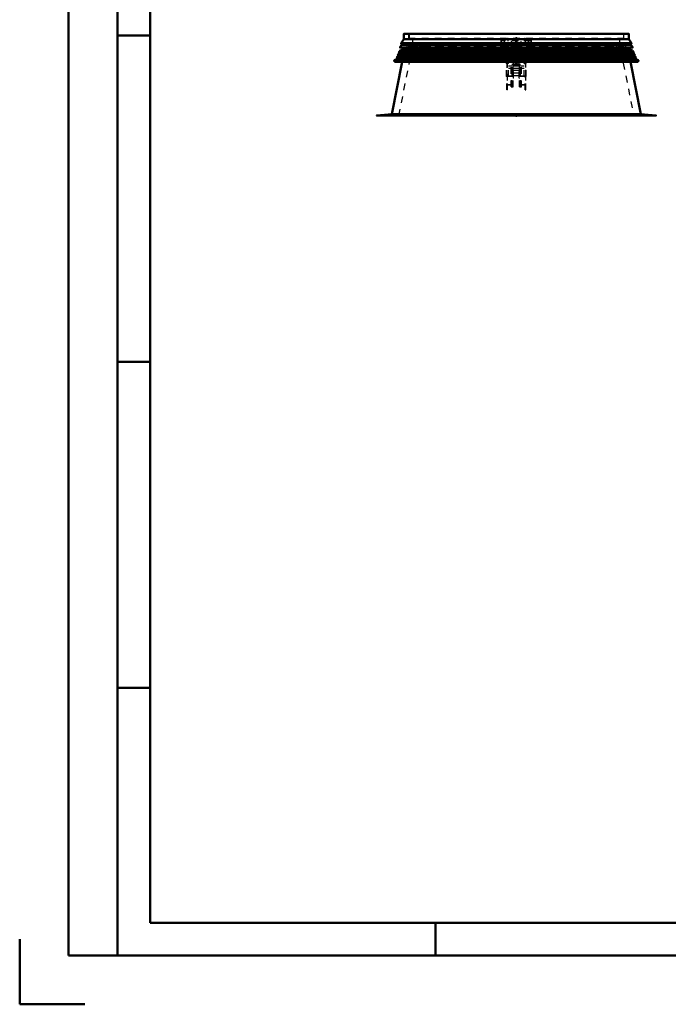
# Model space of a CAD drawing. Header units: millimetres. Extents: x 0 to 428, y 0 to 298.
# Tile 1 of 33: x 0 to 99, y 0 to 151. Entities that reach past the tile are written whole.
import ezdxf

# ---------------------------------------------------------------- set-up
doc = ezdxf.new("R2010")
doc.units = ezdxf.units.MM
doc.linetypes.add('Center', pattern=[1.5, 0.45, -0.5, 0.05, -0.5])
doc.linetypes.add('Dashed', pattern=[2, 1, -1])
for name, color, linetype, lineweight in [('am_0', 7, 'Continuous', 50), ('am_12', 3, 'Continuous', 25), ('am_3', 6, 'Dashed', 25), ('am_6', 2, 'Continuous', 35), ('am_7', 7, 'Center', 25), ('am_9', 7, 'Continuous', 50)]:
    doc.layers.add(name, color=color, linetype=linetype, lineweight=lineweight)

# ---------------------------------------------------------------- blocks, each defined once
blk = doc.blocks.new('1_Drawing_frame_0_in_FDFneo150180C2125N1N4N_300Cl0__1203')
at = {"layer": 'am_0'}
for p, q in [((7.5, 7.5), (7.5, 289.5)), ((15, 289.5), (15, 7.5)), ((20, 12.5), (20, 284.5)), ((20, 148.5), (15, 148.5)), ((20, 98.5), (15, 98.5)), ((20, 48.5), (15, 48.5)), ((407.5, 12.5), (20, 12.5)), ((63.75, 7.5), (63.75, 12.5)), ((0, 10), (0, 0)), ((412.5, 7.5), (7.5, 7.5)), ((0, 0), (10, 0))]:
    blk.add_line(p, q, dxfattribs=at)
at = {"layer": 'am_6', "flags": 8}
blk.add_attdef('ExcludeFromBOM', (425, 296.5), '', height=0.5, dxfattribs=at)
blk = doc.blocks.new('11_FGS30015018025C110U_0_in_FDFneo150180C2125N1N4N_300Cl0__1203')
at = {"layer": 'am_3'}
for p, q in [((74.27, 147.91), (74.27, 147.41)), ((74.76, 147.91), (74.27, 147.91)), ((74.86, 148.06), (74.76, 148.06)), ((74.76, 144.24), (74.76, 148.06)), ((74.86, 148.04), (74.76, 148.04)), ((74.86, 145.62), (74.86, 148.06)), ((77.38, 147.91), (74.86, 147.91)), ((77.48, 148.06), (77.38, 148.06)), ((77.38, 145.62), (77.38, 148.06)), ((77.38, 148.04), (77.48, 148.04)), ((77.48, 148.06), (77.48, 144.24)), ((78.01, 147.91), (77.48, 147.91)), ((78.01, 147.91), (78.01, 147.41)), ((74.27, 147.41), (74.76, 147.41)), ((77.62, 146.55), (74.62, 146.55)), ((74.62, 146.55), (74.68, 146.55)), ((74.62, 142.2), (74.62, 146.55)), ((74.66, 140.16), (74.66, 146.61)), ((74.7, 146.61), (74.66, 146.61)), ((74.66, 146.61), (77.58, 146.61)), ((74.86, 146.59), (74.66, 146.59)), ((74.68, 146.55), (77.56, 146.55)), ((74.68, 146.55), (74.68, 142.25)), ((77.54, 146.61), (74.7, 146.61)), ((74.7, 146.61), (74.7, 140.95)), ((74.86, 147.26), (74.76, 147.26)), ((74.76, 147.26), (74.86, 147.26)), ((74.86, 147.03), (74.76, 147.03)), ((74.86, 146.59), (74.76, 146.59)), ((74.86, 146.44), (74.76, 146.44)), ((74.86, 147.41), (77.38, 147.41)), ((75.35, 147.34), (74.86, 147.34)), ((74.86, 147.02), (75.35, 147.02)), ((75.46, 147.55), (75.35, 147.55)), ((75.35, 140.62), (75.35, 147.55)), ((75.46, 147.23), (75.35, 147.23)), ((75.46, 146.66), (75.35, 146.66)), ((75.46, 140.66), (75.46, 147.55)), ((76.78, 147.34), (75.46, 147.34)), ((75.46, 147.02), (76.78, 147.02)), ((75.7, 147.26), (75.62, 147.26)), ((75.62, 140.62), (75.62, 147.26)), ((75.7, 146.87), (75.62, 146.87)), ((75.7, 141.96), (75.7, 147.26)), ((75.93, 146.8), (75.7, 146.8)), ((75.7, 146.6), (75.93, 146.6)), ((75.83, 146.53), (75.83, 144.56)), ((75.9, 146.76), (75.9, 146.73)), ((75.9, 146.67), (75.9, 146.53)), ((75.93, 146.62), (75.93, 146.61)), ((76.54, 146.8), (76.32, 146.8)), ((76.32, 146.62), (76.33, 146.64)), ((76.32, 146.6), (76.54, 146.6)), ((76.34, 146.73), (76.34, 146.76)), ((76.34, 146.53), (76.34, 146.67)), ((76.41, 144.56), (76.41, 146.53)), ((76.54, 147.26), (76.62, 147.26)), ((76.54, 141.96), (76.54, 147.26)), ((76.54, 146.87), (76.62, 146.87)), ((76.62, 140.62), (76.62, 147.26)), ((76.78, 147.55), (76.9, 147.55)), ((76.78, 140.66), (76.78, 147.55)), ((76.78, 147.23), (76.9, 147.23)), ((76.78, 146.66), (76.9, 146.66)), ((76.9, 140.62), (76.9, 147.55)), ((77.38, 147.34), (76.9, 147.34)), ((76.9, 147.02), (77.38, 147.02)), ((77.38, 147.26), (77.48, 147.26)), ((77.38, 147.26), (77.48, 147.26)), ((77.38, 147.03), (77.48, 147.03)), ((77.38, 146.59), (77.48, 146.59)), ((77.58, 146.59), (77.38, 146.59)), ((77.38, 146.44), (77.48, 146.44)), ((77.48, 147.41), (78.01, 147.41)), ((77.58, 146.61), (77.54, 146.61)), ((77.54, 146.61), (77.54, 140.95)), ((77.56, 146.55), (77.62, 146.55)), ((77.56, 142.25), (77.56, 146.55)), ((77.58, 140.16), (77.58, 146.61)), ((77.62, 142.2), (77.62, 146.55)), ((74.76, 146.26), (74.66, 146.26)), ((74.76, 146.13), (74.66, 146.13)), ((74.86, 145.79), (74.76, 145.79)), ((74.86, 145.62), (74.76, 145.62)), ((75.48, 142.37), (75.48, 145.73)), ((75.48, 145.73), (76.76, 145.73)), ((75.48, 145.3), (76.76, 145.3)), ((75.65, 143.11), (75.65, 145.08)), ((75.65, 145.08), (76.59, 145.08)), ((76.59, 143.11), (76.59, 145.08)), ((76.76, 142.37), (76.76, 145.73)), ((77.38, 145.79), (77.48, 145.79)), ((77.38, 145.62), (77.48, 145.62)), ((77.48, 146.26), (77.58, 146.26)), ((77.48, 146.13), (77.58, 146.13)), ((74.66, 144.25), (74.62, 144.25)), ((74.92, 144.2), (74.62, 144.2)), ((74.62, 144.16), (74.68, 144.16)), ((74.62, 144.15), (74.68, 144.15)), ((74.66, 144.25), (74.7, 144.25)), ((74.76, 144.24), (74.66, 144.24)), ((74.66, 144.24), (74.76, 144.24)), ((74.92, 144.25), (74.7, 144.25)), ((74.92, 142.2), (74.92, 144.25)), ((75.46, 143.82), (74.92, 143.82)), ((74.92, 143.5), (75.46, 143.5)), ((75.62, 144.06), (75.46, 144.06)), ((75.62, 144.02), (75.46, 144.02)), ((76.62, 143.82), (75.62, 143.82)), ((75.62, 143.5), (76.62, 143.5)), ((75.65, 144.17), (76.59, 144.17)), ((75.65, 144.03), (76.59, 144.03)), ((76.78, 144.06), (76.62, 144.06)), ((76.62, 144.02), (76.78, 144.02)), ((77.32, 143.82), (76.78, 143.82)), ((76.78, 143.5), (77.32, 143.5)), ((77.32, 142.2), (77.32, 144.25)), ((77.32, 144.25), (77.54, 144.25)), ((77.32, 144.2), (77.62, 144.2)), ((77.58, 144.24), (77.48, 144.24)), ((77.48, 144.24), (77.58, 144.24)), ((77.54, 144.25), (77.58, 144.25)), ((77.56, 144.16), (77.62, 144.16)), ((77.56, 144.15), (77.62, 144.15)), ((77.58, 144.25), (77.62, 144.25)), ((74.62, 142.26), (74.68, 142.26)), ((77.62, 142.25), (74.62, 142.25)), ((74.66, 142.25), (74.62, 142.25)), ((74.92, 142.2), (74.62, 142.2)), ((74.7, 142.25), (74.66, 142.25)), ((74.76, 142.24), (74.66, 142.24)), ((74.66, 142.23), (74.76, 142.23)), ((74.68, 142.25), (77.56, 142.25)), ((74.92, 142.25), (74.7, 142.25)), ((74.76, 140.16), (74.76, 142.24)), ((75.62, 143.3), (75.46, 143.3)), ((75.48, 142.8), (76.76, 142.8)), ((75.48, 142.37), (76.76, 142.37)), ((75.7, 142.35), (75.62, 142.35)), ((75.7, 141.96), (75.62, 141.96)), ((76.59, 143.11), (75.65, 143.11)), ((76.54, 142.35), (76.62, 142.35)), ((76.54, 141.96), (76.62, 141.96)), ((76.62, 143.3), (76.78, 143.3)), ((77.32, 142.25), (77.54, 142.25)), ((77.32, 142.2), (77.62, 142.2)), ((77.48, 140.16), (77.48, 142.24)), ((77.58, 142.24), (77.48, 142.24)), ((77.48, 142.23), (77.58, 142.23)), ((77.58, 142.25), (77.54, 142.25)), ((77.56, 142.26), (77.62, 142.26)), ((77.58, 142.25), (77.62, 142.25)), ((74.66, 140.95), (77.58, 140.95)), ((74.7, 140.95), (74.66, 140.95)), ((77.54, 140.95), (74.7, 140.95)), ((75.46, 141.34), (75.35, 141.34)), ((75.46, 140.69), (75.35, 140.69)), ((75.35, 140.62), (75.62, 140.62)), ((75.62, 141.37), (75.46, 141.37)), ((75.62, 140.66), (75.46, 140.66)), ((76.62, 141.37), (76.78, 141.37)), ((76.62, 140.66), (76.78, 140.66)), ((76.62, 140.62), (76.9, 140.62)), ((76.78, 141.34), (76.9, 141.34)), ((76.78, 140.69), (76.9, 140.69)), ((77.58, 140.95), (77.54, 140.95)), ((74.76, 140.29), (74.66, 140.29)), ((74.76, 140.16), (74.66, 140.16)), ((77.48, 140.29), (77.58, 140.29)), ((77.48, 140.16), (77.58, 140.16))]:
    blk.add_line(p, q, dxfattribs=at)
for points in [[(75.93, 146.8), (75.92, 146.8), (75.92, 146.79), (75.91, 146.77), (75.9, 146.74), (75.9, 146.73)], [(75.9, 146.73), (75.9, 146.71), (75.91, 146.68)], [(75.9, 146.67), (75.9, 146.68), (75.91, 146.7)], [(75.93, 146.6), (75.92, 146.6), (75.91, 146.62), (75.91, 146.65), (75.9, 146.67)], [(75.91, 146.7), (75.91, 146.71), (75.91, 146.74), (75.92, 146.77), (75.93, 146.79), (75.93, 146.8), (75.93, 146.8)], [(75.91, 146.68), (75.91, 146.68), (75.92, 146.65), (75.92, 146.64)], [(75.92, 146.64), (75.92, 146.62), (75.93, 146.62)], [(75.93, 146.61), (75.93, 146.61), (75.93, 146.6), (75.93, 146.6)], [(76.32, 146.8), (76.32, 146.8), (76.32, 146.79), (76.32, 146.77), (76.33, 146.75), (76.34, 146.72), (76.34, 146.7)], [(76.34, 146.73), (76.34, 146.73), (76.34, 146.76), (76.33, 146.78), (76.33, 146.8), (76.32, 146.8)], [(76.34, 146.67), (76.34, 146.65), (76.34, 146.63), (76.33, 146.61), (76.32, 146.6), (76.32, 146.6)], [(76.32, 146.61), (76.32, 146.62), (76.32, 146.62)], [(76.32, 146.6), (76.32, 146.6), (76.32, 146.61)], [(76.33, 146.64), (76.34, 146.67), (76.34, 146.68)], [(76.34, 146.68), (76.34, 146.7), (76.34, 146.73)], [(76.34, 146.7), (76.34, 146.68), (76.34, 146.67)]]:
    blk.add_lwpolyline(points, dxfattribs=at)
for centre, major_axis, start_param, end_param in [((76.12, 146.53), (0.29, 0), 2.846937, 3.141593), ((76.12, 146.53), (0.29, 0), 3.141593, 6.577841), ((76.12, 146.53), (0.29, 0), 2.560555, 2.809193), ((76.12, 146.53), (0.29, 0), 2.809193, 2.846937), ((76.12, 146.53), (0.29, 0), 1.570796, 2.560555), ((76.12, 146.76), (0.22, 0), 1.570796, 3.514321), ((76.12, 146.53), (0.22, 0), 1.570796, 6.283185), ((76.12, 146.76), (0.22, 0), 3.514321, 3.723471), ((76.12, 146.76), (0.22, 0), 3.723471, 3.923851), ((76.12, 146.76), (0.22, 0), 3.923851, 5.500927), ((76.12, 146.76), (0.22, 0), 0, 1.570796), ((76.12, 146.53), (0.29, 0), 0.581038, 1.570796), ((76.12, 146.53), (0.22, 0), 0, 1.570796), ((76.12, 146.76), (0.22, 0), 5.500927, 5.565611), ((76.12, 146.76), (0.22, 0), 5.565611, 6.283185), ((76.12, 146.53), (0.29, 0), 0.294656, 0.581038)]:
    blk.add_ellipse(centre, major_axis=major_axis, ratio=0.957115, start_param=start_param, end_param=end_param, dxfattribs=at)
blk.add_ellipse((76.12, 144.56), major_axis=(0.29, 0), ratio=0.957115, dxfattribs=at)
at = {"layer": 'am_7'}
blk.add_line((76.12, 146.89), (76.12, 144.42), dxfattribs=at)
at = {"layer": 'am_6'}
for tag, p, flags in [('NB', (83.01, 148.06), 8), ('NN', (83.01, 147.56), 8), ('NT', (83.01, 147.06), 8), ('NBSYN', (83.01, 146.56), 8), ('LINA', (83.01, 146.06), 8), ('CATALOG', (83.01, 145.56), 8), ('IDNR', (83.01, 145.06), 8), ('PN', (83.01, 144.56), 8), ('W', (83.01, 143.06), 8), ('LODLEVEL', (83.01, 144.06), 8), ('L', (83.01, 143.56), 8), ('OP', (83.01, 142.06), 8), ('OC', (83.01, 141.56), 8), ('DP', (83.01, 142.56), 8), ('BA', (83.01, 141.06), 8), ('ExcludeFromBOM', (83.01, 140.06), 8), ('PSOL_0', (83.01, 139.56), 9), ('PSOL_1', (83.01, 139.06), 9), ('PSOL_2', (83.01, 138.56), 9), ('PSOL_3', (83.01, 138.06), 9)]:
    blk.add_attdef(tag, p, '', height=0.5, dxfattribs=dict(at, flags=flags))
blk = doc.blocks.new('12_FGS3001501802511U_0_in_FDFneo150180C2125N1N4N_300Cl0__1203')
at = {"layer": 'am_3'}
for p, q in [((73.79, 147.03), (73.79, 148.08)), ((73.85, 147.03), (73.85, 148.08)), ((78.39, 147.03), (78.39, 148.08)), ((78.45, 147.03), (78.45, 148.08)), ((78.45, 147.7), (73.79, 147.7)), ((73.85, 147.44), (73.79, 147.44)), ((74.25, 147.03), (73.79, 147.03)), ((73.85, 147.89), (74.25, 147.89)), ((74.25, 147.89), (74.25, 147.03)), ((77.99, 147.89), (78.39, 147.89)), ((77.99, 147.03), (77.99, 147.89)), ((78.45, 147.03), (77.99, 147.03)), ((78.45, 147.44), (78.39, 147.44))]:
    blk.add_line(p, q, dxfattribs=at)
at = {"layer": 'am_6'}
for tag, p, flags in [('NB', (83.45, 148.08), 8), ('NN', (83.45, 147.58), 8), ('NT', (83.45, 147.08), 8), ('NBSYN', (83.45, 146.58), 8), ('LINA', (83.45, 146.08), 8), ('CATALOG', (83.45, 145.58), 8), ('IDNR', (83.45, 145.08), 8), ('PN', (83.45, 144.58), 8), ('W', (83.45, 143.08), 8), ('LODLEVEL', (83.45, 144.08), 8), ('L', (83.45, 143.58), 8), ('OP', (83.45, 142.08), 8), ('DP', (83.45, 142.58), 8), ('PPATH', (83.45, 141.58), 8), ('ExcludeFromBOM', (83.45, 140.58), 8), ('PSOL_0', (83.45, 140.08), 9), ('PSOL_1', (83.45, 139.58), 9), ('PSOL_2', (83.45, 139.08), 9)]:
    blk.add_attdef(tag, p, '', height=0.5, dxfattribs=dict(at, flags=flags))
blk = doc.blocks.new('13_Flat_Glass_Skylight_300150180_6_0_in_FDFneo150180C2125N1N4N_300Cl0__1203')
at = {"layer": 'am_3'}
for p, q in [((59.45, 146.64), (59.45, 146.64)), ((59.45, 146.64), (92.79, 146.64)), ((59.5, 146.62), (92.74, 146.62)), ((59.54, 147.12), (59.54, 147.08)), ((59.63, 146.89), (59.69, 147.12)), ((59.63, 146.89), (92.62, 146.89)), ((92.62, 146.89), (92.56, 147.12)), ((92.71, 147.08), (92.71, 147.12)), ((92.79, 146.64), (92.8, 146.64))]:
    blk.add_line(p, q, dxfattribs=at)
for points in [[(59.42, 146.68), (59.4, 146.7), (59.39, 146.72), (59.39, 146.74), (59.38, 146.76), (59.38, 146.78), (59.37, 146.8), (59.37, 146.82), (59.37, 146.85), (59.38, 146.87), (59.38, 146.89), (59.39, 146.91), (59.4, 146.93), (59.41, 146.95), (59.42, 146.97), (59.43, 146.98), (59.45, 147)], [(59.45, 146.64), (59.44, 146.65), (59.42, 146.67), (59.42, 146.68)], [(59.45, 146.64), (59.46, 146.63), (59.46, 146.63), (59.47, 146.63), (59.48, 146.62), (59.48, 146.62), (59.49, 146.62), (59.5, 146.62), (59.5, 146.62), (59.5, 146.62)], [(59.5, 146.62), (59.51, 146.62), (59.52, 146.62), (59.52, 146.62), (59.53, 146.62), (59.54, 146.63), (59.54, 146.63), (59.55, 146.63), (59.55, 146.64), (59.56, 146.64)], [(59.56, 146.64), (59.57, 146.65), (59.59, 146.67), (59.6, 146.69), (59.61, 146.71), (59.62, 146.73), (59.63, 146.75), (59.63, 146.77), (59.64, 146.79), (59.64, 146.81), (59.64, 146.83), (59.64, 146.85), (59.63, 146.88), (59.63, 146.89)], [(92.69, 146.64), (92.68, 146.65), (92.66, 146.67), (92.65, 146.69), (92.64, 146.71), (92.63, 146.73), (92.62, 146.75), (92.62, 146.77), (92.61, 146.79), (92.61, 146.81), (92.61, 146.83), (92.61, 146.85), (92.62, 146.88), (92.62, 146.89)], [(92.74, 146.62), (92.74, 146.62), (92.73, 146.62), (92.72, 146.62), (92.72, 146.62), (92.71, 146.63), (92.7, 146.63), (92.7, 146.63), (92.69, 146.64), (92.69, 146.64)], [(92.79, 146.64), (92.79, 146.63), (92.78, 146.63), (92.78, 146.63), (92.77, 146.62), (92.76, 146.62), (92.76, 146.62), (92.75, 146.62), (92.75, 146.62), (92.74, 146.62)], [(92.8, 147), (92.82, 146.98), (92.83, 146.97), (92.84, 146.95), (92.85, 146.93), (92.86, 146.91), (92.87, 146.89), (92.87, 146.87), (92.87, 146.85), (92.88, 146.82), (92.88, 146.8), (92.87, 146.78), (92.87, 146.76), (92.86, 146.74), (92.85, 146.72), (92.84, 146.7), (92.83, 146.68)], [(92.83, 146.68), (92.82, 146.66), (92.8, 146.65), (92.8, 146.64)]]:
    blk.add_lwpolyline(points, dxfattribs=at)
at = {"layer": 'am_6'}
for tag, p, flags in [('NB', (97.88, 147.12), 8), ('NN', (97.88, 146.62), 8), ('NT', (97.88, 146.12), 8), ('CATALOG', (97.88, 144.62), 8), ('NBSYN', (97.88, 145.62), 8), ('LINA', (97.88, 145.12), 8), ('IDNR', (97.88, 144.12), 8), ('PN', (97.88, 143.62), 8), ('LODLEVEL', (97.88, 143.12), 8), ('W', (97.88, 142.12), 8), ('L', (97.88, 142.62), 8), ('PPATH', (97.88, 141.62), 8), ('ExcludeFromBOM', (97.88, 140.62), 8), ('PSOL_0', (97.88, 140.12), 9), ('PSOL_1', (97.88, 139.62), 9), ('PSOL_2', (97.88, 139.12), 9)]:
    blk.add_attdef(tag, p, '', height=0.5, dxfattribs=dict(at, flags=flags))
blk = doc.blocks.new('14_Flat_Glass_Skylight_300150180_12_0_in_FDFneo150180C2125N1N4N_300Cl0__1203')
at = {"layer": 'am_3'}
for p, q in [((59.93, 147.01), (92.32, 147.01)), ((59.93, 147.01), (59.93, 146.83)), ((59.93, 146.83), (92.32, 146.83)), ((60.09, 146.83), (60.09, 147.01)), ((92.16, 146.83), (92.16, 147.01)), ((92.32, 146.83), (92.32, 147.01))]:
    blk.add_line(p, q, dxfattribs=at)
at = {"layer": 'am_6'}
for tag, p, flags in [('NB', (97.32, 147.01), 8), ('NN', (97.32, 146.51), 8), ('NT', (97.32, 146.01), 8), ('CATALOG', (97.32, 144.51), 8), ('NBSYN', (97.32, 145.51), 8), ('LINA', (97.32, 145.01), 8), ('IDNR', (97.32, 144.01), 8), ('PN', (97.32, 143.51), 8), ('LODLEVEL', (97.32, 143.01), 8), ('W', (97.32, 142.01), 8), ('L', (97.32, 142.51), 8), ('PPATH', (97.32, 141.51), 8), ('ExcludeFromBOM', (97.32, 140.51), 8), ('PSOL_0', (97.32, 140.01), 9), ('PSOL_1', (97.32, 139.51), 9), ('PSOL_2', (97.32, 139.01), 9)]:
    blk.add_attdef(tag, p, '', height=0.5, dxfattribs=dict(at, flags=flags))
blk = doc.blocks.new('15_Flat_Glass_Skylight_300150180_5_0_in_FDFneo150180C2125N1N4N_300Cl0__1203')
at = {"layer": 'am_3'}
for p, q in [((60.03, 147.15), (60.03, 146.87)), ((60.03, 146.87), (92.21, 146.87)), ((60.23, 146.87), (60.23, 147.15)), ((92.01, 146.87), (92.01, 147.15)), ((92.21, 147.15), (92.21, 146.87))]:
    blk.add_line(p, q, dxfattribs=at)
at = {"layer": 'am_6'}
for tag, p, flags in [('NB', (97.21, 147.15), 8), ('NN', (97.21, 146.65), 8), ('NT', (97.21, 146.15), 8), ('CATALOG', (97.21, 144.65), 8), ('NBSYN', (97.21, 145.65), 8), ('LINA', (97.21, 145.15), 8), ('IDNR', (97.21, 144.15), 8), ('PN', (97.21, 143.65), 8), ('LODLEVEL', (97.21, 143.15), 8), ('W', (97.21, 142.15), 8), ('L', (97.21, 142.65), 8), ('PPATH', (97.21, 141.65), 8), ('ExcludeFromBOM', (97.21, 140.65), 8), ('PSOL_0', (97.21, 140.15), 9), ('PSOL_1', (97.21, 139.65), 9), ('PSOL_2', (97.21, 139.15), 9)]:
    blk.add_attdef(tag, p, '', height=0.5, dxfattribs=dict(at, flags=flags))
blk = doc.blocks.new('16_FGS3001501802C4U_0_in_FDFneo150180C2125N1N4N_300Cl0__1203')
at = {"layer": 'am_3'}
for p, q in [((59.7, 148.74), (59.7, 148.08)), ((59.7, 148.74), (92.54, 148.74)), ((92.54, 148.74), (92.54, 148.08))]:
    blk.add_line(p, q, dxfattribs=at)
at = {"layer": 'am_6'}
for tag, p, flags in [('NB', (97.54, 148.74), 8), ('NN', (97.54, 148.24), 8), ('NT', (97.54, 147.74), 8), ('CATALOG', (97.54, 146.24), 8), ('NBSYN', (97.54, 147.24), 8), ('LINA', (97.54, 146.74), 8), ('IDNR', (97.54, 145.74), 8), ('PN', (97.54, 145.24), 8), ('LODLEVEL', (97.54, 144.74), 8), ('W', (97.54, 143.74), 8), ('TG', (97.54, 143.24), 8), ('L', (97.54, 144.24), 8), ('TG1', (97.54, 142.74), 8), ('OC', (97.54, 142.24), 8), ('PPATH', (97.54, 141.74), 8), ('ExcludeFromBOM', (97.54, 140.74), 8), ('PSOL_0', (97.54, 140.24), 9), ('PSOL_1', (97.54, 139.74), 9), ('PSOL_2', (97.54, 139.24), 9), ('PSOL_3', (97.54, 138.74), 9)]:
    blk.add_attdef(tag, p, '', height=0.5, dxfattribs=dict(at, flags=flags))
blk = doc.blocks.new('17_FGS30015018025C3U_0_in_FDFneo150180C2125N1N4N_300Cl0__1203')
at = {"layer": 'am_0'}
for p, q in [((58.88, 147.92), (58.46, 147.3)), ((58.88, 148.68), (58.88, 147.92)), ((93.36, 147.92), (58.88, 147.92)), ((58.98, 148.78), (93.26, 148.78)), ((93.36, 147.92), (93.36, 148.68)), ((93.79, 147.3), (93.36, 147.92)), ((58.69, 147.27), (58.28, 146.68)), ((58.3, 146.64), (93.94, 146.64)), ((58.46, 147.3), (93.79, 147.3)), ((58.48, 147.27), (93.76, 147.27)), ((60.74, 146.41), (60.74, 146.64)), ((60.74, 146.41), (61.06, 146.41)), ((61.06, 146.57), (61.06, 146.41)), ((61.06, 146.57), (61.82, 146.57)), ((61.11, 146.55), (61.06, 146.55)), ((61.11, 146.55), (61.06, 146.55)), ((61.06, 146.54), (61.11, 146.54)), ((61.11, 146.51), (61.06, 146.51)), ((61.82, 146.55), (61.77, 146.55)), ((61.82, 146.55), (61.77, 146.55)), ((61.77, 146.54), (61.82, 146.54)), ((61.82, 146.51), (61.77, 146.51)), ((61.82, 146.57), (61.82, 146.41)), ((61.82, 146.41), (62.14, 146.41)), ((62.14, 146.41), (62.14, 146.64)), ((90.1, 146.41), (90.1, 146.64)), ((90.1, 146.41), (90.42, 146.41)), ((90.42, 146.41), (90.42, 146.57)), ((91.18, 146.57), (90.42, 146.57)), ((90.42, 146.55), (90.47, 146.55)), ((90.42, 146.55), (90.47, 146.55)), ((90.47, 146.54), (90.42, 146.54)), ((90.42, 146.51), (90.47, 146.51)), ((91.13, 146.55), (91.18, 146.55)), ((91.13, 146.55), (91.18, 146.55)), ((91.18, 146.54), (91.13, 146.54)), ((91.13, 146.51), (91.18, 146.51)), ((91.18, 146.41), (91.18, 146.57)), ((91.18, 146.41), (91.5, 146.41)), ((91.5, 146.41), (91.5, 146.64)), ((93.96, 146.68), (93.56, 147.27))]:
    blk.add_line(p, q, dxfattribs=at)
for points in [[(58.88, 148.68), (58.88, 148.69), (58.89, 148.7), (58.89, 148.71), (58.89, 148.71), (58.89, 148.72), (58.9, 148.73), (58.9, 148.74), (58.91, 148.74), (58.91, 148.75), (58.92, 148.76), (58.93, 148.76), (58.93, 148.77), (58.94, 148.77), (58.95, 148.77), (58.96, 148.78), (58.97, 148.78), (58.98, 148.78), (58.98, 148.78)], [(93.26, 148.78), (93.27, 148.78), (93.28, 148.78), (93.29, 148.78), (93.3, 148.77), (93.31, 148.77), (93.31, 148.77), (93.32, 148.76), (93.33, 148.76), (93.33, 148.75), (93.34, 148.74), (93.35, 148.74), (93.35, 148.73), (93.35, 148.72), (93.36, 148.71), (93.36, 148.71), (93.36, 148.7), (93.36, 148.69), (93.36, 148.68)], [(58.28, 146.68), (58.28, 146.68), (58.28, 146.68), (58.28, 146.67), (58.28, 146.67), (58.28, 146.67), (58.28, 146.67), (58.28, 146.67), (58.28, 146.66), (58.28, 146.66), (58.28, 146.66), (58.28, 146.66), (58.28, 146.66), (58.28, 146.65), (58.28, 146.65), (58.28, 146.65), (58.29, 146.65), (58.29, 146.65), (58.29, 146.65), (58.29, 146.64), (58.29, 146.64), (58.3, 146.64), (58.3, 146.64), (58.3, 146.64), (58.3, 146.64), (58.3, 146.64)], [(58.46, 147.3), (58.46, 147.3), (58.46, 147.29), (58.46, 147.29), (58.46, 147.29), (58.46, 147.29), (58.46, 147.29), (58.46, 147.28), (58.46, 147.28), (58.47, 147.28), (58.47, 147.28), (58.47, 147.28), (58.47, 147.28), (58.47, 147.27), (58.47, 147.27), (58.47, 147.27), (58.48, 147.27), (58.48, 147.27), (58.48, 147.27), (58.48, 147.27), (58.48, 147.27), (58.48, 147.27)], [(93.79, 147.3), (93.79, 147.3), (93.79, 147.29), (93.79, 147.29), (93.79, 147.29), (93.79, 147.29), (93.78, 147.29), (93.78, 147.28), (93.78, 147.28), (93.78, 147.28), (93.78, 147.28), (93.78, 147.28), (93.78, 147.28), (93.78, 147.27), (93.78, 147.27), (93.77, 147.27), (93.77, 147.27), (93.77, 147.27), (93.77, 147.27), (93.77, 147.27), (93.76, 147.27), (93.76, 147.27)], [(93.96, 146.68), (93.97, 146.68), (93.97, 146.68), (93.97, 146.67), (93.97, 146.67), (93.97, 146.67), (93.97, 146.67), (93.97, 146.67), (93.97, 146.66), (93.97, 146.66), (93.97, 146.66), (93.97, 146.66), (93.97, 146.66), (93.97, 146.65), (93.96, 146.65), (93.96, 146.65), (93.96, 146.65), (93.96, 146.65), (93.96, 146.65), (93.96, 146.64), (93.95, 146.64), (93.95, 146.64), (93.95, 146.64), (93.95, 146.64), (93.95, 146.64), (93.94, 146.64)]]:
    blk.add_lwpolyline(points, dxfattribs=at)
at = {"layer": 'am_12'}
for p, q in [((58.88, 148.68), (93.36, 148.68)), ((58.28, 146.68), (93.96, 146.68)), ((61.06, 146.52), (60.74, 146.52)), ((62.14, 146.52), (61.82, 146.52)), ((90.1, 146.52), (90.42, 146.52)), ((91.18, 146.52), (91.5, 146.52))]:
    blk.add_line(p, q, dxfattribs=at)
at = {"layer": 'am_3'}
for p, q in [((59.64, 148.71), (92.6, 148.71)), ((59.64, 148.08), (59.64, 148.71)), ((59.64, 148.08), (92.6, 148.08)), ((60.08, 148.71), (60.08, 148.78)), ((60.24, 147.15), (60.24, 148.08)), ((92, 147.15), (92, 148.08)), ((92.16, 148.71), (92.16, 148.78)), ((92.6, 148.08), (92.6, 148.71)), ((58.32, 146.65), (58.37, 146.69)), ((58.32, 146.65), (93.93, 146.65)), ((58.35, 146.7), (58.7, 147.22)), ((58.35, 146.7), (93.9, 146.7)), ((58.37, 146.69), (58.35, 146.7)), ((58.37, 146.69), (93.88, 146.69)), ((58.5, 147.28), (58.56, 147.32)), ((58.5, 147.28), (93.75, 147.28)), ((58.55, 147), (93.7, 147)), ((58.56, 147.32), (93.69, 147.32)), ((58.58, 147.04), (58.7, 147.04)), ((58.61, 147.08), (58.7, 147.08)), ((58.64, 147.12), (58.7, 147.12)), ((58.66, 147.15), (58.7, 147.15)), ((58.73, 147.32), (58.69, 147.27)), ((58.7, 147.22), (58.7, 147)), ((92.86, 147.12), (59.39, 147.12)), ((59.39, 147.04), (59.39, 147.12)), ((59.39, 147.08), (92.86, 147.08)), ((59.5, 147.04), (59.39, 147.04)), ((59.5, 147.08), (59.5, 147.04)), ((59.54, 147), (59.54, 147.08)), ((59.54, 147.04), (92.71, 147.04)), ((92.55, 147.15), (59.7, 147.15)), ((59.7, 147.12), (59.7, 147.15)), ((60.24, 147.22), (92, 147.22)), ((60.74, 146.64), (60.74, 147)), ((62.14, 146.96), (60.74, 146.96)), ((62.14, 146.96), (60.74, 146.96)), ((62.14, 146.93), (60.74, 146.93)), ((61.06, 146.55), (60.74, 146.55)), ((61.06, 146.51), (60.74, 146.51)), ((61.06, 146.5), (60.74, 146.5)), ((60.74, 146.45), (61.06, 146.45)), ((61.77, 146.55), (61.11, 146.55)), ((61.77, 146.55), (61.11, 146.55)), ((61.11, 146.54), (61.77, 146.54)), ((61.77, 146.51), (61.11, 146.51)), ((62.14, 146.55), (61.82, 146.55)), ((62.14, 146.51), (61.82, 146.51)), ((62.14, 146.5), (61.82, 146.5)), ((61.82, 146.45), (62.14, 146.45)), ((62.14, 146.64), (62.14, 147)), ((75.71, 147.03), (76.53, 147.03)), ((75.71, 146.59), (75.71, 147.03)), ((75.71, 146.86), (76.53, 146.86)), ((76.53, 146.74), (75.71, 146.74)), ((75.71, 146.63), (76.53, 146.63)), ((75.71, 146.59), (76.53, 146.59)), ((76.53, 146.59), (76.53, 147.03)), ((90.1, 146.64), (90.1, 147)), ((90.1, 146.96), (91.5, 146.96)), ((90.1, 146.96), (91.5, 146.96)), ((90.1, 146.93), (91.5, 146.93)), ((90.1, 146.55), (90.42, 146.55)), ((90.1, 146.51), (90.42, 146.51)), ((90.1, 146.5), (90.42, 146.5)), ((90.1, 146.45), (90.42, 146.45)), ((90.47, 146.55), (91.13, 146.55)), ((90.47, 146.55), (91.13, 146.55)), ((91.13, 146.54), (90.47, 146.54)), ((90.47, 146.51), (91.13, 146.51)), ((91.18, 146.55), (91.5, 146.55)), ((91.18, 146.51), (91.5, 146.51)), ((91.18, 146.5), (91.5, 146.5)), ((91.18, 146.45), (91.5, 146.45)), ((91.5, 146.64), (91.5, 147)), ((92.55, 147.12), (92.55, 147.15)), ((92.71, 147), (92.71, 147.08)), ((92.75, 147.08), (92.75, 147.04)), ((92.75, 147.04), (92.86, 147.04)), ((92.86, 147.04), (92.86, 147.12)), ((93.56, 147.27), (93.52, 147.32)), ((93.54, 147.22), (93.54, 147)), ((93.9, 146.7), (93.54, 147.22)), ((93.54, 147.15), (93.59, 147.15)), ((93.54, 147.12), (93.61, 147.12)), ((93.54, 147.08), (93.64, 147.08)), ((93.54, 147.04), (93.67, 147.04)), ((93.75, 147.28), (93.69, 147.32)), ((93.88, 146.69), (93.9, 146.7)), ((93.93, 146.65), (93.88, 146.69))]:
    blk.add_line(p, q, dxfattribs=at)
for points in [[(58.3, 146.64), (58.31, 146.64), (58.31, 146.64), (58.31, 146.64), (58.31, 146.64), (58.31, 146.64), (58.32, 146.64), (58.32, 146.65), (58.32, 146.65)], [(58.48, 147.27), (58.49, 147.27), (58.49, 147.27), (58.49, 147.27), (58.49, 147.27), (58.49, 147.27), (58.5, 147.27), (58.5, 147.27), (58.5, 147.28), (58.5, 147.28)], [(93.76, 147.27), (93.76, 147.27), (93.76, 147.27), (93.76, 147.27), (93.76, 147.27), (93.75, 147.27), (93.75, 147.27), (93.75, 147.27), (93.75, 147.28), (93.75, 147.28)], [(93.94, 146.64), (93.94, 146.64), (93.94, 146.64), (93.94, 146.64), (93.94, 146.64), (93.93, 146.64), (93.93, 146.64), (93.93, 146.65), (93.93, 146.65)]]:
    blk.add_lwpolyline(points, dxfattribs=at)
at = {"layer": 'am_6'}
for tag, p, flags in [('NB', (98.97, 148.78), 8), ('NN', (98.97, 148.28), 8), ('NT', (98.97, 147.78), 8), ('CATALOG', (98.97, 146.28), 8), ('NBSYN', (98.97, 147.28), 8), ('LINA', (98.97, 146.78), 8), ('IDNR', (98.97, 145.78), 8), ('PN', (98.97, 145.28), 8), ('LODLEVEL', (98.97, 144.78), 8), ('W', (98.97, 143.78), 8), ('L', (98.97, 144.28), 8), ('DP', (98.97, 143.28), 8), ('OP', (98.97, 142.78), 8), ('OC', (98.97, 142.28), 8), ('ExcludeFromBOM', (98.97, 141.28), 8), ('PSOL_0', (98.97, 140.78), 9), ('PSOL_1', (98.97, 140.28), 9), ('PSOL_2', (98.97, 139.78), 9)]:
    blk.add_attdef(tag, p, '', height=0.5, dxfattribs=dict(at, flags=flags))
blk = doc.blocks.new('18_Flat_Glass_Skylight_3001501802_2_0_in_FDFneo150180C2125N1N4N_300Cl0__1203')
at = {"layer": 'am_0'}
for p, q in [((58.68, 146.6), (58.68, 146.5)), ((61.06, 146.5), (61.11, 146.5)), ((61.11, 146.39), (61.11, 146.57)), ((61.77, 146.57), (61.77, 146.39)), ((61.77, 146.5), (61.82, 146.5)), ((90.47, 146.5), (90.42, 146.5)), ((90.47, 146.57), (90.47, 146.39)), ((91.13, 146.39), (91.13, 146.57)), ((91.18, 146.5), (91.13, 146.5)), ((93.56, 146.5), (93.56, 146.6)), ((57.85, 145.04), (57.64, 144.77)), ((58.01, 145.42), (57.77, 145.1)), ((57.77, 145.1), (57.85, 145.04)), ((57.77, 145.1), (94.48, 145.1)), ((57.85, 145.04), (94.4, 145.04)), ((58.17, 145.8), (57.93, 145.48)), ((57.93, 145.48), (58.01, 145.42)), ((57.93, 145.48), (94.32, 145.48)), ((58.01, 145.42), (94.24, 145.42)), ((58.34, 146.18), (58.09, 145.86)), ((58.09, 145.86), (58.17, 145.8)), ((58.09, 145.86), (94.15, 145.86)), ((58.17, 145.8), (94.08, 145.8)), ((58.58, 146.32), (58.34, 146.18)), ((58.34, 146.18), (93.91, 146.18)), ((61.11, 146.39), (61.77, 146.39)), ((90.47, 146.39), (91.13, 146.39)), ((93.91, 146.18), (93.66, 146.32)), ((94.15, 145.86), (93.91, 146.18)), ((94.08, 145.8), (94.15, 145.86)), ((94.32, 145.48), (94.08, 145.8)), ((94.24, 145.42), (94.32, 145.48)), ((94.48, 145.1), (94.24, 145.42)), ((94.4, 145.04), (94.48, 145.1)), ((94.61, 144.77), (94.4, 145.04)), ((94.72, 144.47), (57.53, 144.47)), ((94.7, 144.77), (57.55, 144.77))]:
    blk.add_line(p, q, dxfattribs=at)
for points in [[(58.58, 146.32), (58.6, 146.33), (58.61, 146.34), (58.63, 146.35), (58.64, 146.37), (58.65, 146.38), (58.66, 146.4), (58.67, 146.41), (58.67, 146.43), (58.68, 146.44), (58.68, 146.46), (58.68, 146.48), (58.68, 146.5)], [(58.68, 146.6), (58.68, 146.6), (58.69, 146.61), (58.69, 146.62), (58.69, 146.62), (58.69, 146.63), (58.7, 146.64), (58.7, 146.64)], [(93.55, 146.64), (93.55, 146.63), (93.56, 146.63), (93.56, 146.62), (93.56, 146.61), (93.56, 146.61), (93.56, 146.6), (93.56, 146.6)], [(93.56, 146.5), (93.56, 146.48), (93.57, 146.46), (93.57, 146.44), (93.58, 146.43), (93.58, 146.41), (93.59, 146.4), (93.6, 146.38), (93.61, 146.37), (93.62, 146.35), (93.64, 146.34), (93.65, 146.33), (93.66, 146.32)], [(57.53, 144.47), (57.52, 144.48), (57.5, 144.48), (57.49, 144.49), (57.48, 144.49), (57.47, 144.5), (57.46, 144.51), (57.45, 144.52), (57.44, 144.53), (57.43, 144.54), (57.43, 144.55), (57.42, 144.56), (57.42, 144.58), (57.41, 144.59), (57.41, 144.6), (57.41, 144.62), (57.41, 144.63), (57.41, 144.64), (57.41, 144.66), (57.42, 144.67), (57.42, 144.68), (57.43, 144.69), (57.43, 144.7), (57.44, 144.72), (57.45, 144.73), (57.46, 144.73), (57.47, 144.74), (57.48, 144.75), (57.49, 144.76), (57.5, 144.76), (57.52, 144.77), (57.53, 144.77), (57.54, 144.77), (57.55, 144.77)], [(94.7, 144.77), (94.71, 144.77), (94.72, 144.77), (94.74, 144.77), (94.75, 144.76), (94.76, 144.76), (94.77, 144.75), (94.78, 144.74), (94.79, 144.73), (94.8, 144.72), (94.81, 144.71), (94.82, 144.7), (94.82, 144.69), (94.83, 144.68), (94.83, 144.66), (94.84, 144.65), (94.84, 144.64), (94.84, 144.62), (94.84, 144.61), (94.84, 144.6), (94.83, 144.59), (94.83, 144.57), (94.83, 144.56), (94.82, 144.55), (94.81, 144.54), (94.8, 144.53), (94.8, 144.52), (94.79, 144.51), (94.78, 144.5), (94.76, 144.49), (94.75, 144.49), (94.74, 144.48), (94.73, 144.48), (94.72, 144.47)]]:
    blk.add_lwpolyline(points, dxfattribs=at)
at = {"layer": 'am_12'}
for p, q in [((58.68, 146.6), (60.74, 146.6)), ((58.68, 146.5), (60.74, 146.5)), ((61.06, 146.5), (61.11, 146.5)), ((61.77, 146.5), (61.82, 146.5)), ((62.14, 146.6), (90.1, 146.6)), ((62.14, 146.5), (90.1, 146.5)), ((90.42, 146.5), (90.47, 146.5)), ((91.13, 146.5), (91.18, 146.5)), ((91.5, 146.6), (93.56, 146.6)), ((91.5, 146.5), (93.56, 146.5)), ((58.58, 146.32), (93.66, 146.32))]:
    blk.add_line(p, q, dxfattribs=at)
at = {"layer": 'am_3'}
for p, q in [((58.77, 146.68), (93.48, 146.68)), ((59.64, 146.9), (59.64, 146.68)), ((59.64, 146.9), (92.6, 146.9)), ((60.22, 147.04), (60.22, 146.9)), ((60.26, 146.22), (60.26, 147.04)), ((62.14, 146.75), (60.74, 146.75)), ((62.14, 146.72), (60.74, 146.72)), ((60.74, 146.6), (62.14, 146.6)), ((61.11, 146.57), (60.74, 146.57)), ((60.74, 146.5), (61.06, 146.5)), ((60.74, 146.5), (61.06, 146.5)), ((61.77, 146.57), (61.11, 146.57)), ((61.11, 146.57), (61.11, 146.57)), ((61.77, 146.53), (61.11, 146.53)), ((61.77, 146.52), (61.11, 146.52)), ((61.77, 146.51), (61.11, 146.51)), ((61.11, 146.5), (61.77, 146.5)), ((61.77, 146.45), (61.11, 146.45)), ((61.11, 146.43), (61.77, 146.43)), ((61.77, 146.42), (61.11, 146.42)), ((62.14, 146.57), (61.77, 146.57)), ((61.77, 146.57), (61.77, 146.57)), ((61.82, 146.5), (62.14, 146.5)), ((61.82, 146.5), (62.14, 146.5)), ((90.1, 146.75), (91.5, 146.75)), ((90.1, 146.72), (91.5, 146.72)), ((90.1, 146.6), (91.5, 146.6)), ((90.1, 146.57), (90.47, 146.57)), ((90.1, 146.5), (90.42, 146.5)), ((90.42, 146.5), (90.1, 146.5)), ((91.13, 146.57), (90.47, 146.57)), ((90.47, 146.57), (90.47, 146.57)), ((91.13, 146.53), (90.47, 146.53)), ((90.47, 146.52), (91.13, 146.52)), ((90.47, 146.51), (91.13, 146.51)), ((90.47, 146.5), (91.13, 146.5)), ((90.47, 146.45), (91.13, 146.45)), ((90.47, 146.43), (91.13, 146.43)), ((90.47, 146.42), (91.13, 146.42)), ((91.13, 146.57), (91.5, 146.57)), ((91.13, 146.57), (91.13, 146.57)), ((91.18, 146.5), (91.5, 146.5)), ((91.5, 146.5), (91.18, 146.5)), ((91.98, 146.22), (91.98, 147.04)), ((92.03, 146.9), (92.03, 147.04)), ((92.6, 146.68), (92.6, 146.9)), ((57.66, 144.73), (57.91, 145.05)), ((57.83, 145.11), (58.07, 145.43)), ((57.91, 145.05), (57.83, 145.11)), ((57.83, 145.11), (94.42, 145.11)), ((57.91, 145.05), (94.34, 145.05)), ((57.99, 145.49), (58.23, 145.81)), ((58.07, 145.43), (57.99, 145.49)), ((57.99, 145.49), (94.26, 145.49)), ((58.07, 145.43), (94.18, 145.43)), ((58.16, 145.87), (58.37, 146.15)), ((58.16, 145.87), (94.09, 145.87)), ((58.23, 145.81), (58.16, 145.87)), ((58.23, 145.81), (94.01, 145.81)), ((58.37, 146.15), (58.49, 146.22)), ((58.37, 146.15), (93.88, 146.15)), ((58.49, 146.22), (93.75, 146.22)), ((93.88, 146.15), (93.75, 146.22)), ((94.09, 145.87), (93.88, 146.15)), ((94.01, 145.81), (94.09, 145.87)), ((94.26, 145.49), (94.01, 145.81)), ((94.18, 145.43), (94.26, 145.49)), ((94.42, 145.11), (94.18, 145.43)), ((94.34, 145.05), (94.42, 145.11)), ((94.58, 144.73), (94.34, 145.05)), ((57.66, 144.73), (94.58, 144.73))]:
    blk.add_line(p, q, dxfattribs=at)
for points in [[(58.7, 146.64), (58.7, 146.65), (58.71, 146.65), (58.71, 146.66), (58.72, 146.66), (58.72, 146.67), (58.73, 146.67), (58.74, 146.67), (58.74, 146.68), (58.75, 146.68), (58.76, 146.68), (58.76, 146.68), (58.77, 146.68)], [(93.48, 146.68), (93.49, 146.68), (93.49, 146.68), (93.5, 146.68), (93.51, 146.67), (93.52, 146.67), (93.52, 146.67), (93.53, 146.66), (93.53, 146.66), (93.54, 146.66), (93.54, 146.65), (93.55, 146.64), (93.55, 146.64)], [(57.56, 144.47), (57.57, 144.48), (57.59, 144.48), (57.6, 144.48), (57.61, 144.49), (57.62, 144.49), (57.64, 144.5), (57.65, 144.51), (57.66, 144.51), (57.67, 144.52), (57.68, 144.53), (57.68, 144.54), (57.69, 144.56), (57.7, 144.57), (57.7, 144.58), (57.7, 144.59), (57.71, 144.61), (57.71, 144.62), (57.71, 144.63), (57.71, 144.65), (57.7, 144.66), (57.7, 144.67), (57.7, 144.68), (57.69, 144.7), (57.68, 144.71), (57.68, 144.72), (57.67, 144.73), (57.66, 144.73)], [(94.69, 144.47), (94.67, 144.48), (94.66, 144.48), (94.65, 144.48), (94.64, 144.49), (94.62, 144.49), (94.61, 144.5), (94.6, 144.51), (94.59, 144.51), (94.58, 144.52), (94.57, 144.53), (94.57, 144.54), (94.56, 144.56), (94.55, 144.57), (94.55, 144.58), (94.54, 144.59), (94.54, 144.61), (94.54, 144.62), (94.54, 144.63), (94.54, 144.65), (94.54, 144.66), (94.55, 144.67), (94.55, 144.68), (94.56, 144.7), (94.56, 144.71), (94.57, 144.72), (94.58, 144.73), (94.58, 144.73)]]:
    blk.add_lwpolyline(points, dxfattribs=at)
at = {"layer": 'am_6'}
for tag, p, flags in [('NB', (99.84, 147.04), 8), ('NN', (99.84, 146.54), 8), ('NT', (99.84, 146.04), 8), ('CATALOG', (99.84, 144.54), 8), ('NBSYN', (99.84, 145.54), 8), ('LINA', (99.84, 145.04), 8), ('IDNR', (99.84, 144.04), 8), ('PN', (99.84, 143.54), 8), ('LODLEVEL', (99.84, 143.04), 8), ('W', (99.84, 142.04), 8), ('L', (99.84, 142.54), 8), ('DP', (99.84, 141.54), 8), ('ExcludeFromBOM', (99.84, 140.54), 8), ('PSOL_0', (99.84, 140.04), 9), ('PSOL_1', (99.84, 139.54), 9)]:
    blk.add_attdef(tag, p, '', height=0.5, dxfattribs=dict(at, flags=flags))
blk = doc.blocks.new('19_FGS30015018025101U_0_in_FDFneo150180C2125N1N4N_300Cl0__1203')
at = {"layer": 'am_0'}
for p, q in [((58.63, 144.47), (57.02, 136.46)), ((95.22, 136.46), (93.62, 144.47)), ((57.02, 136.46), (54.72, 136.26)), ((97.52, 136.22), (54.72, 136.22)), ((95.22, 136.46), (57.02, 136.46)), ((97.53, 136.26), (95.22, 136.46))]:
    blk.add_line(p, q, dxfattribs=at)
for points in [[(54.72, 136.22), (54.72, 136.22), (54.72, 136.22), (54.72, 136.22), (54.72, 136.22), (54.72, 136.22), (54.71, 136.22), (54.71, 136.22), (54.71, 136.22), (54.71, 136.23), (54.71, 136.23), (54.71, 136.23), (54.71, 136.23), (54.71, 136.23), (54.71, 136.23), (54.7, 136.23), (54.7, 136.24), (54.7, 136.24), (54.7, 136.24), (54.7, 136.24), (54.7, 136.24), (54.7, 136.25), (54.71, 136.25), (54.71, 136.25), (54.71, 136.25), (54.71, 136.25), (54.71, 136.25), (54.71, 136.25), (54.71, 136.26), (54.71, 136.26), (54.71, 136.26), (54.72, 136.26), (54.72, 136.26), (54.72, 136.26), (54.72, 136.26), (54.72, 136.26)], [(97.53, 136.26), (97.53, 136.26), (97.53, 136.26), (97.53, 136.26), (97.53, 136.26), (97.53, 136.26), (97.54, 136.26), (97.54, 136.26), (97.54, 136.25), (97.54, 136.25), (97.54, 136.25), (97.54, 136.25), (97.54, 136.25), (97.54, 136.25), (97.54, 136.25), (97.54, 136.24), (97.54, 136.24), (97.54, 136.24), (97.54, 136.24), (97.54, 136.24), (97.54, 136.23), (97.54, 136.23), (97.54, 136.23), (97.54, 136.23), (97.54, 136.23), (97.54, 136.23), (97.54, 136.23), (97.54, 136.22), (97.54, 136.22), (97.53, 136.22), (97.53, 136.22), (97.53, 136.22), (97.53, 136.22), (97.53, 136.22), (97.53, 136.22), (97.52, 136.22)]]:
    blk.add_lwpolyline(points, dxfattribs=at)
at = {"layer": 'am_12'}
blk.add_line((97.53, 136.26), (54.72, 136.26), dxfattribs=at)
at = {"layer": 'am_3'}
for p, q in [((58.12, 136.22), (60.11, 146.22)), ((58.97, 146.22), (58.63, 144.47)), ((92.13, 146.22), (94.12, 136.22)), ((93.62, 144.47), (93.27, 146.22))]:
    blk.add_line(p, q, dxfattribs=at)
at = {"layer": 'am_6'}
for tag, p, flags in [('NB', (102.54, 146.22), 8), ('NN', (102.54, 145.72), 8), ('NT', (102.54, 145.22), 8), ('NBSYN', (102.54, 144.72), 8), ('CATALOG', (102.54, 143.72), 8), ('LINA', (102.54, 144.22), 8), ('IDNR', (102.54, 143.22), 8), ('PN', (102.54, 142.72), 8), ('LODLEVEL', (102.54, 142.22), 8), ('L', (102.54, 141.72), 8), ('W', (102.54, 141.22), 8), ('OP', (102.54, 140.22), 8), ('DP', (102.54, 140.72), 8), ('BA', (102.54, 139.72), 8), ('RT', (102.54, 139.22), 8), ('ExcludeFromBOM', (102.54, 138.22), 8), ('PSOL_0', (102.54, 137.72), 9), ('PSOL_1', (102.54, 137.22), 9), ('PSOL_2', (102.54, 136.72), 9)]:
    blk.add_attdef(tag, p, '', height=0.5, dxfattribs=dict(at, flags=flags))

msp = doc.modelspace()

# ---------------------------------------------------------------- linework, layer by layer
at = {"layer": 'am_9'}
for p in [(76.12, 148.08), (76.12, 148.08), (76.12, 147.52), (76.12, 147.52), (76.12, 147.15), (76.12, 147.15), (76.12, 147.15), (76.12, 147), (76.12, 147), (76.12, 146.68), (76.12, 146.48), (76.12, 146.48), (62.7, 145.51), (72.7, 145.51), (76.12, 146.22), (76.12, 146.22), (76.12, 146.22), (76.12, 145.65), (76.12, 145.51), (79.54, 145.51), (89.54, 145.51), (76.12, 144.76), (76.12, 144.47), (76.12, 136.22), (76.12, 136.22), (76.12, 136.22)]:
    msp.add_point(p, dxfattribs=at)

# ---------------------------------------------------------------- block references
for name in ['1_Drawing_frame_0_in_FDFneo150180C2125N1N4N_300Cl0__1203', '17_FGS30015018025C3U_0_in_FDFneo150180C2125N1N4N_300Cl0__1203', '16_FGS3001501802C4U_0_in_FDFneo150180C2125N1N4N_300Cl0__1203', '12_FGS3001501802511U_0_in_FDFneo150180C2125N1N4N_300Cl0__1203', '11_FGS30015018025C110U_0_in_FDFneo150180C2125N1N4N_300Cl0__1203', '18_Flat_Glass_Skylight_3001501802_2_0_in_FDFneo150180C2125N1N4N_300Cl0__1203', '13_Flat_Glass_Skylight_300150180_6_0_in_FDFneo150180C2125N1N4N_300Cl0__1203', '14_Flat_Glass_Skylight_300150180_12_0_in_FDFneo150180C2125N1N4N_300Cl0__1203', '15_Flat_Glass_Skylight_300150180_5_0_in_FDFneo150180C2125N1N4N_300Cl0__1203', '19_FGS30015018025101U_0_in_FDFneo150180C2125N1N4N_300Cl0__1203']:
    msp.add_blockref(name, (0, 0))

doc.saveas('drawing.dxf')
